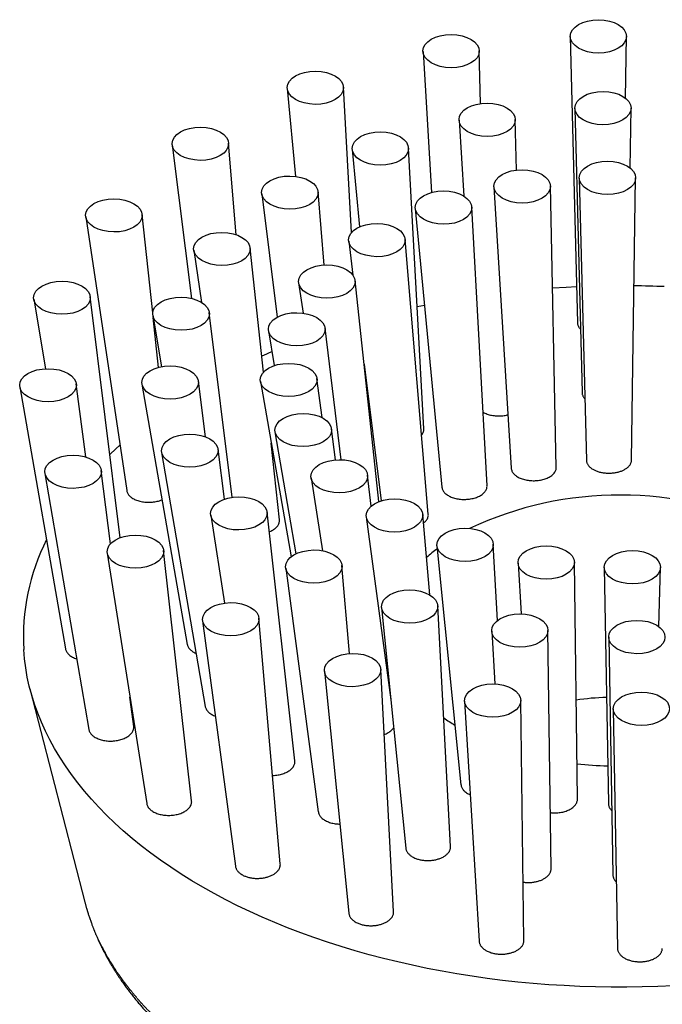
# Model space of a CAD drawing. Header units: millimetres. Extents: x 8 to 1267, y 12 to 1009.
# Tile 70 of 72: x 893 to 931, y 951 to 1009. Entities that reach past the tile are written whole.
import ezdxf

# ---------------------------------------------------------------- set-up
doc = ezdxf.new("R2010")
doc.units = ezdxf.units.MM

msp = doc.modelspace()

# ---------------------------------------------------------------- linework, layer by layer
at = {"color": 7, "linetype": 'Continuous', "lineweight": 30}
for p, q in [((925.413, 1008.048), (925.837, 991.256)), ((928.66, 1004.433), (928.713, 1008.053)), ((916.773, 1007.167), (917.28, 998.908)), ((920.139, 1004.122), (920.074, 1007.207)), ((908.807, 1005.001), (909.298, 999.849)), ((912.578, 996.55), (912.11, 1005.075)), ((925.683, 1003.839), (926.103, 987.165)), ((928.931, 1000.339), (928.982, 1003.844)), ((918.887, 1003.142), (919.159, 998.698)), ((922.25, 1000.222), (922.188, 1003.182)), ((902.058, 1001.698), (903.188, 992.695)), ((905.818, 996.427), (905.365, 1001.803)), ((912.621, 1001.435), (913.054, 996.891)), ((916.827, 985.047), (915.924, 1001.508)), ((925.942, 999.75), (926.359, 983.192)), ((929.003, 983.197), (929.247, 999.755)), ((920.937, 999.232), (921.949, 982.732)), ((924.593, 982.775), (924.243, 999.272)), ((907.312, 998.833), (908.222, 991.591)), ((910.981, 994.651), (910.619, 998.939)), ((916.323, 997.971), (917.883, 981.617)), ((920.528, 981.697), (919.632, 998.044)), ((896.987, 997.481), (899.395, 981.418)), ((900.919, 991.837), (900.296, 997.616)), ((907.418, 988.363), (906.633, 995.648)), ((912.413, 996.051), (912.664, 994.053)), ((917.085, 980.036), (915.726, 996.156)), ((903.323, 995.514), (903.781, 992.462)), ((909.476, 993.602), (909.741, 991.83)), ((914.189, 980.773), (912.791, 993.737)), ((898.998, 978.653), (897.25, 992.797)), ((893.939, 992.64), (894.618, 988.567)), ((916.434, 992.215), (916.863, 992.305)), ((900.926, 991.703), (901.429, 988.683)), ((901.263, 988.646), (900.949, 991.565)), ((905.576, 981.026), (904.237, 991.861)), ((907.71, 990.793), (908.05, 988.751)), ((911.981, 983.232), (911.027, 990.951)), ((913.318, 988.845), (914.326, 980.822)), ((896.991, 983.392), (896.433, 987.675)), ((900.283, 987.661), (902.943, 972.402)), ((904.019, 984.573), (903.595, 987.834)), ((907.237, 987.815), (909.03, 977.531)), ((910.852, 985.701), (910.554, 987.987)), ((893.122, 987.503), (895.801, 972.135)), ((908.089, 984.871), (909.318, 977.712)), ((911.635, 983.224), (911.404, 985.048)), ((908.352, 979.707), (907.868, 984.197)), ((901.44, 983.664), (903.998, 968.758)), ((905.12, 980.914), (904.75, 983.841)), ((894.592, 982.422), (897.168, 967.41)), ((898.446, 978.301), (897.902, 982.598)), ((913.725, 980.501), (913.52, 982.331)), ((910.208, 982.164), (910.883, 977.891)), ((909.256, 965.573), (907.624, 980.153)), ((917.168, 975.308), (916.758, 980.02)), ((904.317, 979.987), (905.133, 974.823)), ((913.448, 979.879), (914.884, 969.156)), ((898.249, 977.745), (900.569, 963.061)), ((903.2, 963.227), (901.556, 977.911)), ((917.589, 978.173), (918.999, 964.171)), ((921.135, 973.796), (920.896, 978.274)), ((922.349, 977.161), (922.53, 974.186)), ((925.837, 963.331), (925.654, 977.21)), ((908.717, 976.88), (910.632, 962.574)), ((912.47, 971.864), (912.021, 977.02)), ((927.402, 976.912), (927.646, 963.065)), ((930.603, 973.444), (930.707, 976.904)), ((914.34, 974.555), (915.76, 960.456)), ((918.394, 960.555), (917.642, 974.656)), ((903.843, 973.791), (905.772, 959.384)), ((908.402, 959.524), (907.147, 973.932)), ((920.804, 973.172), (920.992, 970.077)), ((924.288, 959.245), (924.104, 973.221)), ((927.667, 972.823), (927.912, 958.88)), ((910.993, 970.831), (912.422, 956.631)), ((915.052, 956.731), (914.294, 970.931)), ((893.718, 969.789), (896.935, 957.29)), ((899.8, 967.589), (899.584, 969.301)), ((919.21, 969.065), (920.066, 954.99)), ((922.695, 955.039), (922.51, 969.114)), ((927.936, 968.614), (928.183, 954.572)), ((896.939, 957.291), (896.94, 957.288))]:
    msp.add_line(p, q, dxfattribs=at)
at = {"color": 7, "linetype": 'Continuous', "lineweight": 30, "flags": 128}
for points in [[(924.37, 993.307), (925.181, 993.356), (925.783, 993.385)], [(907.315, 989.32), (907.431, 989.371), (907.913, 989.578)], [(898.395, 983.532), (898.756, 983.874), (898.994, 984.092)], [(931.468, 952.377), (930.555, 952.336), (929.639, 952.309), (928.723, 952.295), (927.807, 952.296), (926.891, 952.311), (925.976, 952.34), (925.063, 952.384), (924.152, 952.441), (923.244, 952.512), (922.339, 952.597), (921.438, 952.696), (920.542, 952.809), (919.652, 952.936), (918.767, 953.076), (917.889, 953.23), (917.018, 953.397), (916.155, 953.578), (915.3, 953.772), (914.454, 953.978), (913.618, 954.198), (912.791, 954.431), (911.976, 954.676), (911.171, 954.934), (910.378, 955.204), (909.598, 955.486), (908.83, 955.78), (908.076, 956.086), (907.336, 956.404), (906.61, 956.732), (905.899, 957.072), (905.203, 957.422), (904.523, 957.783), (903.859, 958.155), (903.213, 958.536), (902.583, 958.927), (901.971, 959.328), (901.377, 959.738), (900.802, 960.158), (900.245, 960.585), (899.708, 961.022), (899.19, 961.466), (898.692, 961.918), (898.215, 962.378), (897.758, 962.845), (897.322, 963.318), (896.908, 963.799), (896.515, 964.285), (896.144, 964.778), (895.794, 965.276), (895.467, 965.779), (895.163, 966.287), (894.881, 966.799), (894.623, 967.316), (894.387, 967.836), (894.175, 968.36), (893.986, 968.887), (893.82, 969.417), (893.678, 969.949), (893.56, 970.483), (893.466, 971.019), (893.396, 971.556), (893.349, 972.094), (893.349, 972.094)]]:
    msp.add_lwpolyline(points, dxfattribs=at)
at = {"color": 7, "linetype": 'Continuous', "lineweight": 30}
for centre, radius, start, end in [((928.327, 934.052), 59.387, 87.49085, 89.20293), ((928.321, 960.343), 20.817, 64.6485, 115.05029), ((906.134, 972.812), 12.805, 153.40779, 183.21514), ((923.506, 970.319), 9.7, 127.47036, 132.30067), ((928.303, 950.54), 18.77, 92.33861, 97.78361), ((924.753, 977.776), 11.814, 235.09199, 238.88294), ((928.31, 987.881), 22.622, 263.65399, 268.22009)]:
    msp.add_arc(centre, radius, start, end, dxfattribs=at)
for centre, major_axis, ratio in [((927.063, 1008.062), (1.65, -0.001), 0.592188), ((918.423, 1007.198), (1.651, -0.006), 0.591419), ((910.458, 1005.05), (1.653, -0.01), 0.589668), ((927.332, 1003.853), (1.65, -0.001), 0.592188), ((920.537, 1003.173), (1.651, -0.006), 0.591419), ((903.71, 1001.762), (1.657, -0.011), 0.587421), ((914.272, 1001.483), (1.653, -0.01), 0.589668), ((922.59, 999.264), (1.654, -0.006), 0.591419), ((927.594, 999.764), (1.653, -0.001), 0.592188), ((908.964, 998.898), (1.657, -0.011), 0.587421), ((898.64, 997.56), (1.66, -0.009), 0.585288), ((917.976, 998.019), (1.656, -0.01), 0.589668), ((914.068, 996.115), (1.659, -0.011), 0.587421), ((904.976, 995.593), (1.66, -0.009), 0.585288), ((911.132, 993.682), (1.662, -0.009), 0.585288), ((895.593, 992.73), (1.662, -0.005), 0.583828), ((902.58, 991.794), (1.662, -0.005), 0.583828), ((909.367, 990.884), (1.664, -0.005), 0.583828), ((901.937, 987.76), (1.662, 0.001), 0.583415), ((908.894, 987.913), (1.665, 0.001), 0.583415), ((894.776, 987.601), (1.662, 0.001), 0.583415), ((909.745, 984.972), (1.664, 0.006), 0.584152), ((903.093, 983.765), (1.661, 0.006), 0.584152), ((896.245, 982.523), (1.661, 0.006), 0.584152), ((911.862, 982.26), (1.662, 0.01), 0.585854), ((905.969, 980.083), (1.659, 0.01), 0.585854), ((915.101, 979.963), (1.658, 0.011), 0.588082), ((919.242, 978.237), (1.655, 0.009), 0.590246), ((899.901, 977.841), (1.659, 0.01), 0.585854), ((910.367, 976.963), (1.656, 0.011), 0.588082), ((924.001, 977.2), (1.653, 0.005), 0.591756), ((929.055, 976.922), (1.653, -0.001), 0.592188), ((915.99, 974.619), (1.653, 0.009), 0.590246), ((905.494, 973.875), (1.656, 0.011), 0.588082), ((922.453, 973.21), (1.651, 0.005), 0.591756), ((929.317, 972.833), (1.65, -0.001), 0.592188), ((912.642, 970.895), (1.653, 0.009), 0.590246), ((920.86, 969.103), (1.651, 0.005), 0.591756), ((929.586, 968.623), (1.65, -0.001), 0.592188)]:
    msp.add_ellipse(centre, major_axis=major_axis, ratio=ratio, dxfattribs=at)
for points, knots in [([(925.837, 991.256), (925.837, 991.254), (925.836, 991.229), (925.843, 991.183), (925.86, 991.12), (925.886, 991.058), (925.922, 990.997), (925.962, 990.942), (925.995, 990.909), (926.009, 990.894)], [0, 0, 0, 0, 0.02101, 0.191958, 0.362906, 0.529346, 0.695785, 0.867074, 1, 1, 1, 1]), ([(926.103, 987.165), (926.103, 987.163), (926.102, 987.138), (926.11, 987.092), (926.126, 987.028), (926.153, 986.966), (926.189, 986.905), (926.227, 986.853), (926.256, 986.822), (926.268, 986.811)], [0, 0, 0, 0, 0.023957, 0.199321, 0.374684, 0.545417, 0.71615, 0.891859, 1, 1, 1, 1]), ([(920.291, 986.019), (920.295, 986.016), (920.331, 985.994), (920.373, 985.975), (920.41, 985.958)], [0, 0, 0, 0, 0.113929, 1, 1, 1, 1]), ([(920.41, 985.958), (920.45, 985.941), (920.53, 985.908), (920.661, 985.868), (920.798, 985.837), (920.941, 985.814), (921.088, 985.801), (921.236, 985.798), (921.384, 985.804), (921.529, 985.82), (921.655, 985.841), (921.728, 985.86), (921.757, 985.867)], [0, 0, 0, 0, 0.103827, 0.207983, 0.311808, 0.415654, 0.519833, 0.623676, 0.727145, 0.830945, 0.934413, 1, 1, 1, 1]), ([(916.693, 984.69), (916.701, 984.699), (916.731, 984.733), (916.77, 984.796), (916.807, 984.879), (916.827, 984.963), (916.827, 985.019), (916.827, 985.047)], [0, 0, 0, 0, 0.080332, 0.310862, 0.540668, 0.771418, 1, 1, 1, 1]), ([(926.36, 983.192), (926.36, 983.185), (926.359, 983.156), (926.368, 983.106), (926.387, 983.042), (926.415, 982.98), (926.452, 982.92), (926.498, 982.861), (926.558, 982.799), (926.633, 982.736), (926.696, 982.696), (926.728, 982.675)], [0, 0, 0, 0, 0.035262, 0.149534, 0.263807, 0.375042, 0.486276, 0.600753, 0.715231, 0.856799, 1, 1, 1, 1]), ([(926.728, 982.675), (926.754, 982.661), (926.806, 982.631), (926.893, 982.591), (926.985, 982.555), (927.083, 982.524), (927.184, 982.498), (927.288, 982.476), (927.397, 982.46), (927.507, 982.449), (927.618, 982.443), (927.728, 982.443), (927.84, 982.448), (927.95, 982.458), (928.057, 982.474), (928.162, 982.494), (928.264, 982.52), (928.362, 982.551), (928.454, 982.586), (928.541, 982.625), (928.622, 982.669), (928.697, 982.716), (928.765, 982.767), (928.824, 982.82), (928.877, 982.877), (928.92, 982.936), (928.955, 982.997), (928.981, 983.059), (928.996, 983.123), (929.004, 983.169), (929.002, 983.194), (929.002, 983.197)], [0, 0, 0, 0, 0.035047, 0.070094, 0.106156, 0.142217, 0.177266, 0.212314, 0.248387, 0.28446, 0.319398, 0.354337, 0.390294, 0.426251, 0.46113, 0.496009, 0.531898, 0.567788, 0.602723, 0.637659, 0.6736, 0.709543, 0.744626, 0.77971, 0.815803, 0.851896, 0.887159, 0.922422, 0.958702, 0.994982, 1, 1, 1, 1]), ([(921.949, 982.732), (921.952, 982.704), (921.959, 982.648), (921.989, 982.565), (922.034, 982.484), (922.096, 982.405), (922.173, 982.331), (922.262, 982.264), (922.362, 982.204), (922.435, 982.17), (922.472, 982.153)], [0, 0, 0, 0, 0.121874, 0.249241, 0.376205, 0.503514, 0.631229, 0.758537, 0.879269, 1, 1, 1, 1]), ([(922.472, 982.153), (922.513, 982.137), (922.593, 982.104), (922.726, 982.066), (922.865, 982.035), (923.009, 982.014), (923.156, 982.003), (923.305, 982), (923.454, 982.008), (923.599, 982.025), (923.741, 982.051), (923.877, 982.086), (924.004, 982.13), (924.123, 982.181), (924.231, 982.24), (924.327, 982.305), (924.41, 982.376), (924.478, 982.452), (924.532, 982.531), (924.569, 982.614), (924.591, 982.696), (924.592, 982.75), (924.592, 982.775)], [0, 0, 0, 0, 0.050322, 0.100804, 0.151125, 0.201456, 0.251948, 0.302278, 0.35243, 0.402743, 0.452894, 0.502908, 0.553082, 0.603097, 0.653136, 0.703334, 0.753374, 0.80359, 0.853964, 0.904181, 0.954652, 1, 1, 1, 1]), ([(899.397, 981.418), (899.399, 981.401), (899.405, 981.356), (899.433, 981.286), (899.476, 981.209), (899.515, 981.162), (899.534, 981.138)], [0, 0, 0, 0, 0.17252, 0.461948, 0.730973, 1, 1, 1, 1]), ([(917.883, 981.617), (917.883, 981.616), (917.883, 981.586), (917.899, 981.529), (917.931, 981.445), (917.98, 981.366), (918.041, 981.292), (918.092, 981.247), (918.118, 981.224)], [0, 0, 0, 0, 0.006293, 0.20945, 0.41325, 0.61641, 0.808205, 1, 1, 1, 1]), ([(918.118, 981.224), (918.148, 981.201), (918.207, 981.156), (918.313, 981.095), (918.429, 981.041), (918.556, 980.996), (918.69, 980.958), (918.831, 980.93), (918.977, 980.912), (919.126, 980.903), (919.276, 980.903), (919.424, 980.913), (919.57, 980.933), (919.71, 980.962), (919.845, 981), (919.971, 981.046), (920.087, 981.1), (920.192, 981.161), (920.285, 981.228), (920.364, 981.3), (920.429, 981.378), (920.479, 981.458), (920.512, 981.542), (920.529, 981.622), (920.528, 981.674), (920.527, 981.697)], [0, 0, 0, 0, 0.0440834, 0.0883069, 0.1323899, 0.1764789, 0.2207089, 0.2647969, 0.3087628, 0.3528699, 0.3968346, 0.4405746, 0.484455, 0.5281942, 0.5717411, 0.6154273, 0.6589742, 0.7024414, 0.7460472, 0.7895152, 0.8330477, 0.8767183, 0.9202518, 0.9639672, 1, 1, 1, 1]), ([(899.534, 981.138), (899.558, 981.113), (899.606, 981.063), (899.697, 980.995), (899.798, 980.933), (899.912, 980.879), (900.036, 980.832), (900.169, 980.794), (900.308, 980.764), (900.453, 980.744), (900.601, 980.734), (900.75, 980.733), (900.899, 980.743), (901.046, 980.761), (901.188, 980.79), (901.323, 980.828), (901.416, 980.858), (901.46, 980.879), (901.465, 980.881)], [0, 0, 0, 0, 0.066043, 0.132297, 0.198341, 0.264377, 0.330622, 0.396659, 0.462827, 0.529206, 0.595374, 0.661503, 0.727843, 0.79397, 0.859852, 0.925946, 0.991827, 1, 1, 1, 1]), ([(916.801, 979.524), (916.825, 979.542), (916.879, 979.583), (916.947, 979.653), (917.007, 979.732), (917.051, 979.814), (917.078, 979.899), (917.089, 979.973), (917.085, 980.019), (917.083, 980.036)], [0, 0, 0, 0, 0.1245945, 0.2804456, 0.4367932, 0.5926468, 0.7487365, 0.9053216, 1, 1, 1, 1]), ([(907.752, 979.011), (907.762, 979.015), (907.816, 979.034), (907.902, 979.076), (908.009, 979.137), (908.104, 979.205), (908.184, 979.278), (908.25, 979.356), (908.301, 979.437), (908.336, 979.521), (908.353, 979.606), (908.358, 979.669), (908.352, 979.702), (908.351, 979.707)], [0, 0, 0, 0, 0.026872, 0.133184, 0.239838, 0.346148, 0.452003, 0.558197, 0.664051, 0.769738, 0.875762, 0.981451, 1, 1, 1, 1]), ([(895.802, 972.136), (895.804, 972.122), (895.81, 972.082), (895.827, 972.043), (895.838, 972.017)], [0, 0, 0, 0, 0.337759, 1, 1, 1, 1]), ([(895.838, 972.017), (895.852, 971.989), (895.88, 971.934), (895.943, 971.856), (896.019, 971.783), (896.109, 971.715), (896.211, 971.654), (896.325, 971.601), (896.408, 971.567), (896.455, 971.554), (896.457, 971.553)], [0, 0, 0, 0, 0.141517, 0.283488, 0.425007, 0.566501, 0.708443, 0.84994, 0.991936, 1, 1, 1, 1]), ([(902.944, 972.402), (902.948, 972.382), (902.957, 972.334), (902.978, 972.288), (902.99, 972.263)], [0, 0, 0, 0, 0.438775, 1, 1, 1, 1]), ([(902.99, 972.263), (903.006, 972.235), (903.037, 972.181), (903.103, 972.104), (903.183, 972.031), (903.277, 971.965), (903.37, 971.911), (903.437, 971.883), (903.464, 971.871)], [0, 0, 0, 0, 0.175639, 0.351841, 0.527483, 0.703091, 0.879258, 1, 1, 1, 1]), ([(903.999, 968.759), (904, 968.752), (904.004, 968.717), (904.027, 968.653), (904.068, 968.572), (904.123, 968.496), (904.169, 968.45), (904.192, 968.427)], [0, 0, 0, 0, 0.054635, 0.300569, 0.545717, 0.772858, 1, 1, 1, 1]), ([(904.192, 968.427), (904.219, 968.403), (904.275, 968.355), (904.374, 968.292), (904.48, 968.236), (904.557, 968.207), (904.593, 968.193)], [0, 0, 0, 0, 0.257152, 0.515129, 0.772286, 1, 1, 1, 1]), ([(897.17, 967.41), (897.17, 967.405), (897.174, 967.37), (897.196, 967.307), (897.237, 967.226), (897.291, 967.15), (897.337, 967.104), (897.36, 967.081)], [0, 0, 0, 0, 0.048725, 0.296186, 0.542855, 0.771427, 1, 1, 1, 1]), ([(897.36, 967.081), (897.387, 967.057), (897.442, 967.01), (897.541, 966.946), (897.651, 966.889), (897.772, 966.84), (897.901, 966.799), (898.037, 966.767), (898.18, 966.745), (898.326, 966.732), (898.474, 966.729), (898.623, 966.736), (898.77, 966.752), (898.914, 966.778), (899.052, 966.814), (899.183, 966.859), (899.305, 966.911), (899.417, 966.972), (899.517, 967.039), (899.604, 967.113), (899.676, 967.191), (899.733, 967.274), (899.774, 967.359), (899.798, 967.446), (899.807, 967.523), (899.8, 967.571), (899.798, 967.589)], [0, 0, 0, 0, 0.042031, 0.084196, 0.126227, 0.16825, 0.210407, 0.252431, 0.294609, 0.336919, 0.379097, 0.42149, 0.464016, 0.506409, 0.54893, 0.591588, 0.634109, 0.676618, 0.719263, 0.761771, 0.80413, 0.846626, 0.888984, 0.931126, 0.973403, 1, 1, 1, 1]), ([(914.498, 967.112), (914.54, 967.128), (914.624, 967.161), (914.737, 967.222), (914.839, 967.288), (914.928, 967.362), (915, 967.435), (915.035, 967.486), (915.05, 967.508)], [0, 0, 0, 0, 0.1713, 0.343434, 0.515807, 0.68873, 0.861099, 1, 1, 1, 1]), ([(907.95, 964.715), (907.984, 964.716), (908.067, 964.718), (908.199, 964.732), (908.343, 964.756), (908.482, 964.79), (908.614, 964.833), (908.738, 964.885), (908.852, 964.945), (908.954, 965.011), (909.044, 965.084), (909.119, 965.162), (909.179, 965.245), (909.223, 965.331), (909.25, 965.419), (909.261, 965.5), (909.256, 965.551), (909.254, 965.573)], [0, 0, 0, 0, 0.047062, 0.116161, 0.185479, 0.25458, 0.323977, 0.393595, 0.462992, 0.532488, 0.602207, 0.671702, 0.741056, 0.810632, 0.879984, 0.949019, 1, 1, 1, 1]), ([(919.001, 964.171), (919.002, 964.16), (919.004, 964.119), (919.025, 964.049), (919.065, 963.962), (919.121, 963.879), (919.193, 963.801), (919.278, 963.728), (919.375, 963.663), (919.464, 963.614), (919.523, 963.589), (919.544, 963.58)], [0, 0, 0, 0, 0.047959, 0.176076, 0.304604, 0.432718, 0.560214, 0.688119, 0.815612, 0.93455, 1, 1, 1, 1]), ([(924.244, 962.535), (924.267, 962.532), (924.337, 962.522), (924.459, 962.517), (924.607, 962.519), (924.754, 962.531), (924.897, 962.552), (925.037, 962.584), (925.169, 962.624), (925.294, 962.673), (925.409, 962.73), (925.513, 962.795), (925.604, 962.867), (925.682, 962.944), (925.745, 963.026), (925.792, 963.112), (925.823, 963.2), (925.838, 963.274), (925.835, 963.317), (925.835, 963.331)], [0, 0, 0, 0, 0.029002, 0.091429, 0.154054, 0.216481, 0.278945, 0.341606, 0.404071, 0.466775, 0.529677, 0.592383, 0.655421, 0.718659, 0.781698, 0.845016, 0.908536, 0.971854, 1, 1, 1, 1]), ([(900.57, 963.061), (900.57, 963.058), (900.572, 963.027), (900.593, 962.967), (900.631, 962.882), (900.686, 962.803), (900.752, 962.73), (900.805, 962.686), (900.832, 962.664)], [0, 0, 0, 0, 0.016354, 0.218688, 0.421671, 0.624002, 0.812001, 1, 1, 1, 1]), ([(900.832, 962.664), (900.863, 962.642), (900.925, 962.597), (901.034, 962.539), (901.152, 962.488), (901.28, 962.446), (901.415, 962.412), (901.556, 962.387), (901.701, 962.373), (901.849, 962.368), (901.997, 962.373), (902.144, 962.388), (902.288, 962.412), (902.427, 962.446), (902.559, 962.489), (902.682, 962.54), (902.796, 962.6), (902.898, 962.666), (902.987, 962.739), (903.063, 962.817), (903.122, 962.899), (903.167, 962.985), (903.194, 963.073), (903.206, 963.154), (903.201, 963.205), (903.198, 963.227)], [0, 0, 0, 0, 0.04361, 0.08736, 0.130971, 0.174575, 0.218317, 0.261923, 0.305657, 0.349529, 0.393265, 0.43723, 0.481335, 0.525302, 0.569457, 0.613753, 0.657909, 0.702129, 0.74649, 0.790709, 0.83484, 0.879112, 0.923241, 0.967169, 1, 1, 1, 1]), ([(927.647, 963.065), (927.647, 963.057), (927.647, 963.027), (927.655, 962.973), (927.674, 962.907), (927.702, 962.841), (927.739, 962.777), (927.786, 962.715), (927.822, 962.673), (927.844, 962.653), (927.846, 962.651)], [0, 0, 0, 0, 0.055243, 0.212482, 0.365709, 0.518935, 0.676619, 0.834302, 0.987413, 1, 1, 1, 1]), ([(910.634, 962.574), (910.637, 962.553), (910.644, 962.503), (910.675, 962.424), (910.722, 962.34), (910.786, 962.261), (910.863, 962.188), (910.95, 962.122), (911.015, 962.084), (911.048, 962.064)], [0, 0, 0, 0, 0.108651, 0.261282, 0.413127, 0.56546, 0.717302, 0.858651, 1, 1, 1, 1]), ([(911.048, 962.064), (911.085, 962.046), (911.159, 962.008), (911.284, 961.961), (911.415, 961.922), (911.554, 961.893), (911.698, 961.874), (911.812, 961.864), (911.878, 961.865), (911.895, 961.865)], [0, 0, 0, 0, 0.157389, 0.31528, 0.47267, 0.630041, 0.787913, 0.945287, 1, 1, 1, 1]), ([(915.761, 960.456), (915.762, 960.445), (915.765, 960.411), (915.779, 960.356), (915.804, 960.291), (915.839, 960.227), (915.883, 960.165), (915.935, 960.106), (915.994, 960.05), (916.063, 959.997), (916.144, 959.944), (916.241, 959.892), (916.316, 959.861), (916.354, 959.845)], [0, 0, 0, 0, 0.047066, 0.136913, 0.22676, 0.319242, 0.411724, 0.501134, 0.590545, 0.68258, 0.774615, 0.886678, 1, 1, 1, 1]), ([(916.354, 959.845), (916.385, 959.834), (916.447, 959.811), (916.547, 959.783), (916.65, 959.76), (916.757, 959.742), (916.865, 959.73), (916.974, 959.723), (917.086, 959.721), (917.197, 959.726), (917.306, 959.736), (917.413, 959.751), (917.52, 959.772), (917.623, 959.798), (917.721, 959.829), (917.816, 959.865), (917.905, 959.906), (917.989, 959.951), (918.066, 960), (918.136, 960.053), (918.199, 960.109), (918.254, 960.169), (918.3, 960.23), (918.337, 960.294), (918.366, 960.36), (918.385, 960.427), (918.395, 960.492), (918.394, 960.535), (918.394, 960.555)], [0, 0, 0, 0, 0.037806, 0.075611, 0.114516, 0.153422, 0.191227, 0.229032, 0.267931, 0.306831, 0.34471, 0.382589, 0.421559, 0.460528, 0.498592, 0.536656, 0.575814, 0.614972, 0.653229, 0.691487, 0.730849, 0.77021, 0.808585, 0.84696, 0.88645, 0.92594, 0.964305, 1, 1, 1, 1]), ([(905.773, 959.384), (905.774, 959.379), (905.776, 959.35), (905.79, 959.3), (905.815, 959.235), (905.85, 959.172), (905.892, 959.112), (905.944, 959.053), (906.01, 958.993), (906.089, 958.932), (906.154, 958.894), (906.187, 958.875)], [0, 0, 0, 0, 0.0287464, 0.1450121, 0.2612775, 0.3736461, 0.4860144, 0.601679, 0.7173433, 0.8578867, 1, 1, 1, 1]), ([(906.187, 958.875), (906.215, 958.861), (906.269, 958.833), (906.359, 958.796), (906.454, 958.762), (906.554, 958.734), (906.656, 958.712), (906.762, 958.694), (906.871, 958.682), (906.981, 958.675), (907.091, 958.674), (907.201, 958.679), (907.312, 958.689), (907.42, 958.704), (907.526, 958.725), (907.629, 958.751), (907.728, 958.783), (907.824, 958.819), (907.913, 958.86), (907.996, 958.905), (908.074, 958.954), (908.145, 959.007), (908.207, 959.063), (908.262, 959.122), (908.309, 959.184), (908.347, 959.248), (908.375, 959.313), (908.394, 959.379), (908.404, 959.446), (908.406, 959.495), (908.402, 959.52), (908.402, 959.524)], [0, 0, 0, 0, 0.034773, 0.069547, 0.105332, 0.141117, 0.17589, 0.210663, 0.246441, 0.282219, 0.31708, 0.351941, 0.387804, 0.423668, 0.458708, 0.493748, 0.529797, 0.565845, 0.601051, 0.636258, 0.672482, 0.708706, 0.743991, 0.779277, 0.815589, 0.851902, 0.887146, 0.922389, 0.958664, 0.994939, 1, 1, 1, 1]), ([(922.65, 958.458), (922.655, 958.457), (922.695, 958.45), (922.773, 958.443), (922.882, 958.435), (922.992, 958.434), (923.103, 958.439), (923.213, 958.449), (923.32, 958.464), (923.425, 958.485), (923.528, 958.511), (923.626, 958.543), (923.719, 958.579), (923.807, 958.619), (923.89, 958.665), (923.967, 958.714), (924.036, 958.767), (924.097, 958.823), (924.151, 958.882), (924.197, 958.944), (924.233, 959.008), (924.261, 959.073), (924.279, 959.14), (924.288, 959.198), (924.287, 959.233), (924.286, 959.245)], [0, 0, 0, 0, 0.005718, 0.052243, 0.097454, 0.142666, 0.18919, 0.235714, 0.280957, 0.326201, 0.372749, 0.419298, 0.464717, 0.510137, 0.556862, 0.603588, 0.649247, 0.694906, 0.741881, 0.788855, 0.834712, 0.880569, 0.927754, 0.974939, 1, 1, 1, 1]), ([(927.913, 958.88), (927.913, 958.871), (927.913, 958.84), (927.922, 958.786), (927.941, 958.719), (927.969, 958.654), (928.006, 958.59), (928.053, 958.528), (928.09, 958.486), (928.113, 958.466), (928.115, 958.464)], [0, 0, 0, 0, 0.061549, 0.21788, 0.369133, 0.521435, 0.677054, 0.833821, 0.984944, 1, 1, 1, 1]), ([(896.935, 957.29), (896.942, 957.263), (896.957, 957.207), (896.979, 957.127), (897.001, 957.046), (897.022, 956.969), (897.043, 956.896), (897.063, 956.83), (897.08, 956.773), (897.094, 956.725), (897.108, 956.68), (897.122, 956.635), (897.142, 956.57), (897.17, 956.485), (897.204, 956.381), (897.241, 956.272), (897.28, 956.159), (897.318, 956.054), (897.353, 955.96), (897.382, 955.881), (897.41, 955.81), (897.435, 955.745), (897.459, 955.684), (897.483, 955.623), (897.51, 955.557), (897.539, 955.486), (897.569, 955.413), (897.6, 955.341), (897.634, 955.262), (897.673, 955.172), (897.72, 955.068), (897.77, 954.959), (897.82, 954.851), (897.865, 954.756), (897.904, 954.677), (897.935, 954.615), (897.963, 954.558), (897.988, 954.509), (898.012, 954.461), (898.038, 954.41), (898.068, 954.351), (898.103, 954.286), (898.139, 954.217), (898.176, 954.148), (898.213, 954.08), (898.249, 954.015), (898.283, 953.954), (898.313, 953.9), (898.34, 953.854), (898.362, 953.816), (898.385, 953.775), (898.412, 953.728), (898.447, 953.669), (898.487, 953.602), (898.532, 953.526), (898.584, 953.44), (898.644, 953.343), (898.705, 953.246), (898.762, 953.156), (898.811, 953.08), (898.854, 953.014), (898.895, 952.952), (898.937, 952.89), (898.981, 952.824), (899.04, 952.737), (899.113, 952.632), (899.198, 952.511), (899.281, 952.395), (899.362, 952.285), (899.439, 952.181), (899.516, 952.079), (899.597, 951.973), (899.685, 951.861), (899.776, 951.746), (899.868, 951.631), (899.959, 951.521), (900.047, 951.415), (900.132, 951.314), (900.214, 951.218), (900.299, 951.121), (900.387, 951.021), (900.478, 950.919), (900.571, 950.817), (900.663, 950.717), (900.752, 950.621), (900.84, 950.529), (900.924, 950.441), (901.009, 950.354), (901.095, 950.265), (901.187, 950.173), (901.271, 950.089), (901.348, 950.014), (901.414, 949.949), (901.485, 949.882), (901.558, 949.811), (901.63, 949.743), (901.696, 949.681), (901.753, 949.629), (901.796, 949.589), (901.828, 949.56), (901.852, 949.538), (901.876, 949.516), (901.904, 949.49), (901.936, 949.461), (901.982, 949.42), (902.043, 949.365), (902.12, 949.296), (902.227, 949.202), (902.362, 949.085), (902.526, 948.945), (902.66, 948.833), (902.76, 948.75), (902.82, 948.701), (902.876, 948.655), (902.925, 948.616), (902.966, 948.583), (902.999, 948.556), (903.024, 948.536), (903.043, 948.521), (903.059, 948.508), (903.078, 948.493), (903.108, 948.47), (903.15, 948.437), (903.206, 948.392), (903.273, 948.341), (903.358, 948.275), (903.455, 948.201), (903.567, 948.115), (903.68, 948.031), (903.793, 947.947), (903.906, 947.865), (904.024, 947.78), (904.15, 947.69), (904.285, 947.595), (904.398, 947.516), (904.483, 947.457), (904.534, 947.422), (904.576, 947.394), (904.608, 947.372), (904.632, 947.356), (904.652, 947.342), (904.677, 947.326), (904.712, 947.302), (904.757, 947.272), (904.814, 947.234), (904.881, 947.189), (904.956, 947.14), (905.035, 947.089), (905.114, 947.038), (905.192, 946.987), (905.27, 946.937), (905.429, 946.836), (905.669, 946.687), (905.991, 946.492), (906.232, 946.35), (906.392, 946.258), (906.47, 946.213), (906.546, 946.17), (906.615, 946.131), (906.674, 946.098), (906.717, 946.073), (906.746, 946.057), (906.765, 946.047), (906.78, 946.038), (906.798, 946.028), (906.821, 946.015), (906.856, 945.996), (906.906, 945.969), (906.971, 945.933), (907.049, 945.89), (907.14, 945.841), (907.243, 945.786), (907.359, 945.724), (907.487, 945.657), (907.626, 945.584), (907.772, 945.509), (907.921, 945.434), (908.071, 945.359), (908.222, 945.284), (908.46, 945.167), (908.789, 945.01), (909.239, 944.803), (909.719, 944.59), (910.233, 944.371), (910.695, 944.183), (911.101, 944.023), (911.447, 943.891), (911.787, 943.765), (912.118, 943.646), (912.439, 943.533), (912.75, 943.426), (913.051, 943.326), (913.296, 943.246), (913.487, 943.186), (913.625, 943.142), (913.755, 943.102), (913.872, 943.066), (913.971, 943.035), (914.053, 943.011), (914.117, 942.991), (914.165, 942.977), (914.207, 942.964), (914.255, 942.95), (914.32, 942.931), (914.403, 942.907), (914.504, 942.877), (914.623, 942.843), (914.761, 942.804), (914.918, 942.759), (915.093, 942.711), (915.288, 942.658), (915.484, 942.605), (915.681, 942.554), (915.874, 942.504), (916.079, 942.452), (916.297, 942.398), (916.648, 942.313), (917.128, 942.201), (917.731, 942.069), (918.325, 941.947), (918.91, 941.835), (919.486, 941.732), (920.052, 941.637), (920.627, 941.548), (921.208, 941.464), (921.794, 941.387), (922.368, 941.318), (922.927, 941.257), (923.523, 941.199), (924.159, 941.145), (924.836, 941.095), (925.505, 941.056), (926.167, 941.024), (926.82, 941.002), (927.464, 940.988), (928.046, 940.982), (928.567, 940.982), (929.031, 940.986), (929.5, 940.994), (929.984, 941.007), (930.487, 941.025), (931, 941.049), (931.521, 941.078), (932.05, 941.112), (932.595, 941.154), (933.158, 941.202), (933.718, 941.257), (934.275, 941.317), (934.828, 941.384), (935.394, 941.458), (935.971, 941.54), (936.561, 941.631), (937.162, 941.731), (937.672, 941.823), (938.087, 941.902), (938.4, 941.963), (938.704, 942.025), (938.996, 942.087), (939.276, 942.148), (939.558, 942.211), (939.842, 942.276), (940.125, 942.343), (940.392, 942.408), (940.645, 942.471), (940.885, 942.532), (941.111, 942.591), (941.319, 942.646), (941.511, 942.698), (941.686, 942.747), (941.844, 942.791), (941.983, 942.83), (942.103, 942.865), (942.204, 942.894), (942.293, 942.92), (942.368, 942.943), (942.434, 942.962), (942.49, 942.979), (942.547, 942.996), (942.615, 943.016), (942.702, 943.043), (942.803, 943.074), (942.928, 943.112), (943.074, 943.158), (943.244, 943.212), (943.431, 943.272), (943.636, 943.339), (943.859, 943.413), (944.096, 943.494), (944.346, 943.58), (944.649, 943.688), (944.998, 943.815), (945.386, 943.961), (945.766, 944.109), (946.136, 944.257), (946.495, 944.405), (946.844, 944.554), (947.183, 944.702), (947.5, 944.845), (947.795, 944.981), (948.07, 945.11), (948.337, 945.239), (948.576, 945.357), (948.785, 945.463), (948.962, 945.553), (949.125, 945.638), (949.265, 945.711), (949.382, 945.773), (949.481, 945.826), (949.571, 945.875), (949.654, 945.92), (949.728, 945.961), (949.785, 945.992), (949.824, 946.013), (949.847, 946.026), (949.869, 946.039), (949.895, 946.053), (949.93, 946.073), (949.976, 946.098), (950.032, 946.13), (950.098, 946.167), (950.214, 946.233), (950.374, 946.325), (950.572, 946.441), (950.764, 946.556), (950.949, 946.668), (951.127, 946.778), (951.299, 946.886), (951.468, 946.994), (951.636, 947.102), (951.768, 947.19), (951.863, 947.253), (951.92, 947.291), (951.969, 947.323), (952.004, 947.347), (952.027, 947.363), (952.045, 947.375), (952.066, 947.389), (952.095, 947.409), (952.134, 947.435), (952.181, 947.468), (952.269, 947.529), (952.392, 947.614), (952.549, 947.725), (952.7, 947.834), (952.846, 947.94), (952.978, 948.038), (953.096, 948.127), (953.202, 948.207), (953.297, 948.279), (953.377, 948.341), (953.443, 948.393), (953.498, 948.436), (953.546, 948.474), (953.589, 948.508), (953.632, 948.542), (953.675, 948.577), (953.724, 948.616), (953.778, 948.659), (953.84, 948.71), (953.911, 948.768), (953.987, 948.832), (954.121, 948.943), (954.308, 949.102), (954.491, 949.262), (954.615, 949.373), (954.679, 949.43), (954.732, 949.478), (954.777, 949.519), (954.812, 949.551), (954.843, 949.579), (954.876, 949.61), (954.916, 949.647), (954.965, 949.693), (955.022, 949.746), (955.086, 949.806), (955.169, 949.886), (955.267, 949.98), (955.374, 950.085), (955.481, 950.192), (955.59, 950.301), (955.701, 950.416), (955.812, 950.531), (955.961, 950.69), (956.151, 950.895), (956.366, 951.137), (956.572, 951.378), (956.772, 951.619), (956.972, 951.87), (957.164, 952.119), (957.311, 952.316), (957.421, 952.469), (957.503, 952.585), (957.587, 952.705), (957.657, 952.807), (957.712, 952.889), (957.751, 952.948), (957.788, 953.004), (957.825, 953.06), (957.864, 953.12), (957.915, 953.2), (957.977, 953.297), (958.043, 953.405), (958.105, 953.505), (958.16, 953.597), (958.208, 953.679), (958.249, 953.75), (958.282, 953.805), (958.308, 953.852), (958.333, 953.896), (958.363, 953.949), (958.397, 954.009), (958.43, 954.07), (958.464, 954.131), (958.496, 954.191), (958.529, 954.254), (958.563, 954.317), (958.596, 954.382), (958.628, 954.443), (958.656, 954.499), (958.681, 954.549), (958.711, 954.609), (958.749, 954.684), (958.793, 954.775), (958.839, 954.873), (958.887, 954.975), (958.936, 955.084), (958.986, 955.195), (959.034, 955.306), (959.08, 955.413), (959.122, 955.514), (959.16, 955.608), (959.196, 955.697), (959.231, 955.787), (959.267, 955.883), (959.307, 955.989), (959.349, 956.104), (959.391, 956.222), (959.43, 956.336), (959.466, 956.445), (959.497, 956.539), (959.521, 956.616), (959.539, 956.673), (959.555, 956.726), (959.572, 956.78), (959.59, 956.841), (959.61, 956.91), (959.631, 956.985), (959.653, 957.062), (959.674, 957.14), (959.694, 957.215), (959.707, 957.266), (959.714, 957.29)], [0, 0, 0, 0, 0.001278, 0.002597, 0.00396, 0.00537, 0.00674, 0.007951, 0.008946, 0.009799, 0.010536, 0.011322, 0.012185, 0.013888, 0.015703, 0.017618, 0.019623, 0.021658, 0.023206, 0.0246, 0.025859, 0.027009, 0.028051, 0.029126, 0.030296, 0.03161, 0.03294, 0.034232, 0.035496, 0.03723, 0.039141, 0.041165, 0.043153, 0.0451, 0.046352, 0.047516, 0.048551, 0.049458, 0.050268, 0.051198, 0.052289, 0.053538, 0.054843, 0.056132, 0.057403, 0.058658, 0.059811, 0.060831, 0.061697, 0.062408, 0.063007, 0.063984, 0.065108, 0.066378, 0.067804, 0.069439, 0.071287, 0.073348, 0.075033, 0.076497, 0.077721, 0.078863, 0.080074, 0.081354, 0.082704, 0.085167, 0.087542, 0.089826, 0.092, 0.094046, 0.096009, 0.098118, 0.100405, 0.102767, 0.10508, 0.107342, 0.109507, 0.111544, 0.113509, 0.115447, 0.117533, 0.119703, 0.121833, 0.12392, 0.125948, 0.1279, 0.129741, 0.131564, 0.133447, 0.135394, 0.137501, 0.138835, 0.140239, 0.141711, 0.143252, 0.14481, 0.146175, 0.147323, 0.148255, 0.148811, 0.14925, 0.149714, 0.150271, 0.150921, 0.151663, 0.153017, 0.154593, 0.156258, 0.159316, 0.162484, 0.165763, 0.166958, 0.168134, 0.169179, 0.170083, 0.170846, 0.171469, 0.171927, 0.172259, 0.172492, 0.172828, 0.173311, 0.174119, 0.175155, 0.176419, 0.177752, 0.179767, 0.181687, 0.183792, 0.185769, 0.187695, 0.189746, 0.191931, 0.194249, 0.196689, 0.197719, 0.198586, 0.199291, 0.199834, 0.200214, 0.200463, 0.20087, 0.201453, 0.202214, 0.203152, 0.204291, 0.205584, 0.206887, 0.208183, 0.209469, 0.210748, 0.212018, 0.217221, 0.222302, 0.22734, 0.228544, 0.229745, 0.230945, 0.232064, 0.232959, 0.233626, 0.234066, 0.234292, 0.234481, 0.234753, 0.235109, 0.235549, 0.23636, 0.237357, 0.23854, 0.239909, 0.241463, 0.243204, 0.24511, 0.247197, 0.249391, 0.251583, 0.253772, 0.255958, 0.258142, 0.264132, 0.270102, 0.277182, 0.284232, 0.291253, 0.295938, 0.300566, 0.305042, 0.309364, 0.313532, 0.317546, 0.321406, 0.325112, 0.326914, 0.328677, 0.330363, 0.331839, 0.333093, 0.334109, 0.33491, 0.335501, 0.335922, 0.336501, 0.337307, 0.33834, 0.3396, 0.341088, 0.342804, 0.344746, 0.346916, 0.349313, 0.351937, 0.354159, 0.35652, 0.359022, 0.361664, 0.364443, 0.371784, 0.378976, 0.386017, 0.392909, 0.399651, 0.406244, 0.412688, 0.419603, 0.426337, 0.432891, 0.439265, 0.445458, 0.453207, 0.460851, 0.468392, 0.475828, 0.48316, 0.490388, 0.497513, 0.502735, 0.507899, 0.5131, 0.518524, 0.524178, 0.53006, 0.535816, 0.541777, 0.547941, 0.554309, 0.56088, 0.567032, 0.573352, 0.579841, 0.586498, 0.593324, 0.60032, 0.607484, 0.611227, 0.614961, 0.618567, 0.622038, 0.625375, 0.628579, 0.632183, 0.635601, 0.638833, 0.641879, 0.64484, 0.647601, 0.650163, 0.652524, 0.654685, 0.656647, 0.658408, 0.659847, 0.661117, 0.66222, 0.663154, 0.663952, 0.664665, 0.665261, 0.666114, 0.667224, 0.668534, 0.669941, 0.671931, 0.674085, 0.676405, 0.679074, 0.681933, 0.684981, 0.68822, 0.691648, 0.696811, 0.701975, 0.707047, 0.712028, 0.716917, 0.721715, 0.726422, 0.731038, 0.735023, 0.738938, 0.742783, 0.746547, 0.749339, 0.751943, 0.754358, 0.756584, 0.758169, 0.759643, 0.761004, 0.762254, 0.763392, 0.764397, 0.764827, 0.76518, 0.765461, 0.765834, 0.766375, 0.76707, 0.767927, 0.768946, 0.770127, 0.773271, 0.776381, 0.779407, 0.782349, 0.785207, 0.78798, 0.790662, 0.793499, 0.796224, 0.797264, 0.798242, 0.799058, 0.79971, 0.800009, 0.800257, 0.800592, 0.801083, 0.801729, 0.802531, 0.803488, 0.806231, 0.808808, 0.811587, 0.814143, 0.816475, 0.818582, 0.82047, 0.822172, 0.823693, 0.824821, 0.825825, 0.826704, 0.827459, 0.828199, 0.829063, 0.829899, 0.830901, 0.83207, 0.833406, 0.834889, 0.836403, 0.841007, 0.845709, 0.84715, 0.848413, 0.849491, 0.850384, 0.851092, 0.851613, 0.852263, 0.853088, 0.854087, 0.855259, 0.856606, 0.858019, 0.860466, 0.862726, 0.8648, 0.867337, 0.869762, 0.872125, 0.874644, 0.87978, 0.885064, 0.889679, 0.894584, 0.899869, 0.904854, 0.909467, 0.911648, 0.913923, 0.916284, 0.918697, 0.919897, 0.921039, 0.922122, 0.923157, 0.9243, 0.925599, 0.927792, 0.929866, 0.931783, 0.933543, 0.935104, 0.936443, 0.937561, 0.938258, 0.939084, 0.94007, 0.941214, 0.942473, 0.943528, 0.94464, 0.94581, 0.947036, 0.948191, 0.949427, 0.950434, 0.951288, 0.952194, 0.953743, 0.955465, 0.957207, 0.959099, 0.961079, 0.963141, 0.965184, 0.967103, 0.968936, 0.970642, 0.972155, 0.973722, 0.975411, 0.977285, 0.979377, 0.981531, 0.983521, 0.985385, 0.987263, 0.988359, 0.989359, 0.990254, 0.991159, 0.992255, 0.993546, 0.994941, 0.996381, 0.997702, 0.998907, 1, 1, 1, 1]), ([(912.424, 956.632), (912.424, 956.62), (912.427, 956.586), (912.442, 956.531), (912.467, 956.466), (912.502, 956.402), (912.546, 956.34), (912.598, 956.281), (912.657, 956.226), (912.725, 956.173), (912.807, 956.12), (912.903, 956.067), (912.979, 956.036), (913.017, 956.021)], [0, 0, 0, 0, 0.04811, 0.137858, 0.227606, 0.319987, 0.412368, 0.501681, 0.590994, 0.682929, 0.774863, 0.886802, 1, 1, 1, 1]), ([(913.017, 956.021), (913.048, 956.01), (913.11, 955.987), (913.209, 955.959), (913.312, 955.936), (913.419, 955.918), (913.527, 955.906), (913.636, 955.899), (913.747, 955.898), (913.858, 955.902), (913.967, 955.912), (914.074, 955.928), (914.18, 955.949), (914.283, 955.975), (914.382, 956.006), (914.475, 956.042), (914.565, 956.082), (914.649, 956.128), (914.725, 956.177), (914.795, 956.229), (914.858, 956.286), (914.912, 956.345), (914.958, 956.406), (914.995, 956.47), (915.024, 956.536), (915.043, 956.603), (915.053, 956.668), (915.052, 956.71), (915.051, 956.731)], [0, 0, 0, 0, 0.037824, 0.075648, 0.114572, 0.153496, 0.191319, 0.229142, 0.26806, 0.306979, 0.344876, 0.382774, 0.421762, 0.46075, 0.498831, 0.536912, 0.576089, 0.615265, 0.653539, 0.691814, 0.731193, 0.770572, 0.808965, 0.847357, 0.886864, 0.926372, 0.964754, 1, 1, 1, 1]), ([(920.067, 954.99), (920.068, 954.97), (920.072, 954.927), (920.09, 954.863), (920.116, 954.798), (920.151, 954.734), (920.196, 954.672), (920.249, 954.613), (920.31, 954.557), (920.378, 954.504), (920.454, 954.455), (920.544, 954.406), (920.649, 954.359), (920.73, 954.332), (920.77, 954.318)], [0, 0, 0, 0, 0.072275, 0.154266, 0.233878, 0.313489, 0.395431, 0.477373, 0.556676, 0.635979, 0.717611, 0.799242, 0.899054, 1, 1, 1, 1]), ([(920.77, 954.318), (920.803, 954.308), (920.868, 954.289), (920.971, 954.267), (921.078, 954.249), (921.187, 954.237), (921.296, 954.23), (921.406, 954.229), (921.517, 954.234), (921.626, 954.244), (921.733, 954.26), (921.838, 954.281), (921.94, 954.307), (922.038, 954.339), (922.131, 954.375), (922.219, 954.415), (922.302, 954.461), (922.378, 954.51), (922.446, 954.563), (922.507, 954.619), (922.561, 954.678), (922.606, 954.74), (922.642, 954.804), (922.669, 954.869), (922.687, 954.936), (922.696, 954.993), (922.695, 955.027), (922.694, 955.039)], [0, 0, 0, 0, 0.040022, 0.080044, 0.121229, 0.162413, 0.202435, 0.242457, 0.283641, 0.324824, 0.364875, 0.404926, 0.446132, 0.487338, 0.527545, 0.567752, 0.609115, 0.650478, 0.690896, 0.731314, 0.772896, 0.814479, 0.855071, 0.895664, 0.937432, 0.9792, 1, 1, 1, 1]), ([(928.184, 954.572), (928.185, 954.555), (928.185, 954.516), (928.198, 954.455), (928.22, 954.389), (928.251, 954.324), (928.292, 954.261), (928.341, 954.2), (928.398, 954.142), (928.463, 954.087), (928.536, 954.036), (928.616, 953.988), (928.701, 953.945), (928.792, 953.907), (928.889, 953.873), (928.999, 953.841), (929.122, 953.814), (929.213, 953.802), (929.258, 953.796)], [0, 0, 0, 0, 0.045315, 0.107984, 0.168598, 0.229634, 0.291999, 0.354825, 0.415369, 0.476336, 0.538638, 0.601405, 0.661698, 0.722414, 0.784463, 0.846975, 0.923056, 1, 1, 1, 1]), ([(929.258, 953.796), (929.294, 953.793), (929.366, 953.786), (929.475, 953.782), (929.586, 953.784), (929.696, 953.791), (929.804, 953.804), (929.91, 953.822), (930.014, 953.845), (930.114, 953.874), (930.209, 953.908), (930.299, 953.946), (930.384, 953.989), (930.462, 954.036), (930.534, 954.087), (930.598, 954.141), (930.655, 954.198), (930.704, 954.259), (930.744, 954.321), (930.775, 954.385), (930.797, 954.452), (930.81, 954.511), (930.811, 954.549), (930.811, 954.564)], [0, 0, 0, 0, 0.04738, 0.095088, 0.143835, 0.19294, 0.24032, 0.288028, 0.336772, 0.385874, 0.433302, 0.481058, 0.529844, 0.578984, 0.626609, 0.674562, 0.723547, 0.772887, 0.820763, 0.868968, 0.918213, 0.967817, 1, 1, 1, 1])]:
    msp.add_open_spline(points, degree=3, knots=knots, dxfattribs=at)
at = {"color": 252, "linetype": 'Continuous', "lineweight": 0}
msp.add_open_spline([(896.94, 957.288), (896.959, 957.209), (897.026, 956.936), (897.174, 956.472), (897.38, 955.899), (897.613, 955.345), (897.866, 954.812), (898.137, 954.299), (898.433, 953.79), (898.753, 953.287), (899.098, 952.789), (899.479, 952.282), (899.897, 951.768), (900.355, 951.247), (900.841, 950.735), (901.354, 950.233), (901.894, 949.74), (902.46, 949.257), (903.035, 948.798), (903.616, 948.362), (904.2, 947.948), (904.804, 947.545), (905.428, 947.152), (906.071, 946.77), (906.753, 946.388), (907.474, 946.007), (908.236, 945.629), (909.019, 945.265), (909.82, 944.916), (910.64, 944.582), (911.477, 944.263), (912.307, 943.968), (913.127, 943.696), (913.936, 943.446), (914.757, 943.209), (915.589, 942.986), (916.432, 942.778), (917.31, 942.578), (918.225, 942.388), (919.175, 942.21), (920.135, 942.05), (921.103, 941.908), (922.077, 941.784), (923.058, 941.677), (924.017, 941.592), (924.952, 941.525), (925.863, 941.476), (926.775, 941.442), (927.689, 941.423), (928.603, 941.42), (929.545, 941.433), (930.513, 941.463), (931.507, 941.513), (932.498, 941.581), (933.485, 941.667), (934.466, 941.771), (935.442, 941.894), (936.383, 942.03), (937.291, 942.179), (938.164, 942.338), (939.029, 942.512), (939.885, 942.7), (940.732, 942.903), (941.594, 943.127), (942.469, 943.373), (943.355, 943.642), (944.226, 943.928), (945.081, 944.229), (945.92, 944.547), (946.742, 944.879), (947.523, 945.217), (948.264, 945.559), (948.967, 945.902), (949.654, 946.257), (950.322, 946.624), (950.972, 947.002), (951.623, 947.402), (952.271, 947.826), (952.914, 948.275), (953.533, 948.734), (954.127, 949.205), (954.695, 949.687), (955.238, 950.179), (955.739, 950.667), (956.202, 951.149), (956.628, 951.625), (957.031, 952.107), (957.409, 952.596), (957.764, 953.092), (958.104, 953.608), (958.427, 954.146), (958.73, 954.704), (959.002, 955.268), (959.244, 955.837), (959.455, 956.41), (959.611, 956.894), (959.684, 957.188), (959.709, 957.289)], degree=3, knots=[0, 0, 0, 0, 0.004553, 0.015611, 0.026669, 0.037727, 0.047864, 0.058, 0.068137, 0.078274, 0.08841, 0.098547, 0.109605, 0.120663, 0.131721, 0.142779, 0.153837, 0.164895, 0.175953, 0.186089, 0.196226, 0.206362, 0.216499, 0.226635, 0.236772, 0.24783, 0.258888, 0.269946, 0.281004, 0.292062, 0.30312, 0.314178, 0.324314, 0.334451, 0.344588, 0.354724, 0.364861, 0.374997, 0.386055, 0.397113, 0.408171, 0.419229, 0.430287, 0.441345, 0.452403, 0.46254, 0.472676, 0.482813, 0.492949, 0.503086, 0.513223, 0.524281, 0.535339, 0.546397, 0.557455, 0.568513, 0.579571, 0.590629, 0.600765, 0.610902, 0.621038, 0.631175, 0.641311, 0.651448, 0.662506, 0.673564, 0.684622, 0.69568, 0.706738, 0.717796, 0.728854, 0.73899, 0.749127, 0.759263, 0.7694, 0.779537, 0.789673, 0.800731, 0.811789, 0.822847, 0.833905, 0.844963, 0.856021, 0.867079, 0.877216, 0.887352, 0.897489, 0.907625, 0.917762, 0.927898, 0.938956, 0.950014, 0.961072, 0.97213, 0.983188, 0.994246, 1, 1, 1, 1], dxfattribs=at)

doc.saveas('drawing.dxf')
